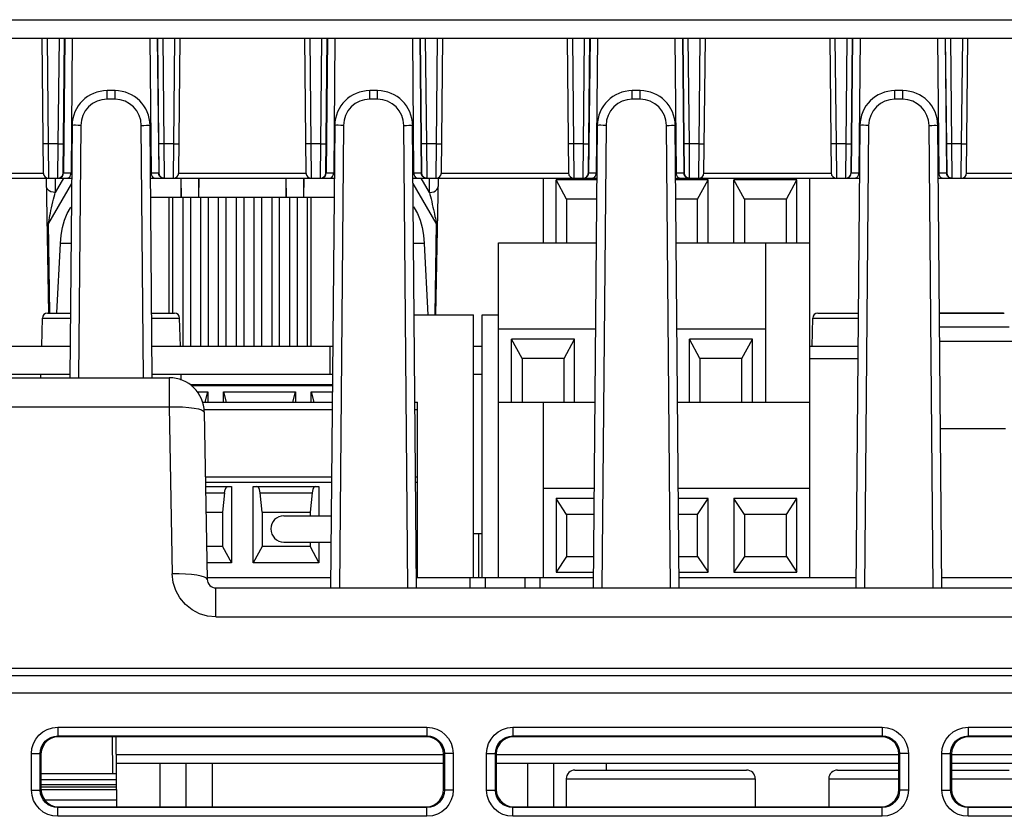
# Model space of a CAD drawing. Extents: x 28 to 410, y 33 to 287.
# Tile 9 of 63: x 86 to 100, y 85 to 97. Entities that reach past the tile are written whole.
import ezdxf

# ---------------------------------------------------------------- set-up
doc = ezdxf.new("R2010")
doc.units = 0
doc.header["$LTSCALE"] = 23.1
doc.layers.get('0').update_dxf_attribs({"linetype": 'CONTINUOUS'})
doc.layers.add('ALL_AXIS', color=7, linetype='CONTINUOUS')
doc.layers.add('ALL_FEATURES', color=7, linetype='CONTINUOUS')

msp = doc.modelspace()

# ---------------------------------------------------------------- linework, layer by layer
at = {"color": 7, "linetype": 'CONTINUOUS'}
for p, q in [((92.677, 89.168), (92.802, 89.168)), ((92.752, 88.543), (92.752, 89.168)), ((88.202, 85.268), (88.202, 85.893)), ((88.577, 85.268), (88.577, 85.893)), ((88.952, 85.268), (88.952, 85.893)), ((93.452, 85.268), (93.452, 85.893)), ((93.827, 85.268), (93.827, 85.893)), ((94.577, 85.793), (94.577, 85.893)), ((87.578, 85.74), (86.502, 85.74)), ((86.502, 85.658), (87.58, 85.658))]:
    msp.add_line(p, q, dxfattribs=at)
at = {"color": 9, "linetype": 'CONTINUOUS'}
for p, q in [((87.58, 85.583), (86.502, 85.583)), ((86.502, 85.555), (87.58, 85.555)), ((87.58, 85.512), (86.502, 85.512)), ((86.553, 85.367), (87.582, 85.367))]:
    msp.add_line(p, q, dxfattribs=at)
at = {"layer": 'ALL_AXIS', "color": 7, "linetype": 'CONTINUOUS'}
for p, q in [((100.247, 92.318), (99.332, 92.318)), ((88.875, 88.543), (90.639, 88.543)), ((91.865, 88.543), (94.389, 88.543)), ((92.844, 88.543), (92.844, 88.393)), ((93.411, 88.543), (93.411, 88.393)), ((95.615, 88.543), (98.139, 88.543)), ((99.365, 88.543), (100.777, 88.543))]:
    msp.add_line(p, q, dxfattribs=at)
at = {"layer": 'ALL_AXIS', "color": 9, "linetype": 'CONTINUOUS'}
for p, q in [((92.627, 88.543), (92.627, 88.393)), ((93.627, 88.543), (93.627, 88.393))]:
    msp.add_line(p, q, dxfattribs=at)
at = {"layer": 'ALL_FEATURES', "color": 9, "linetype": 'CONTINUOUS'}
for p, q in [((63.558, 96.506), (115.197, 96.506)), ((86.59, 96.243), (86.606, 94.734)), ((86.749, 94.734), (86.764, 96.243)), ((86.842, 96.243), (86.822, 94.317)), ((88.162, 96.243), (88.183, 94.317)), ((88.24, 96.243), (88.256, 94.734)), ((88.399, 94.734), (88.414, 96.243)), ((90.34, 96.243), (90.356, 94.734)), ((90.499, 94.734), (90.514, 96.243)), ((90.592, 96.243), (90.572, 94.317)), ((91.912, 96.243), (91.933, 94.317)), ((91.99, 96.243), (92.006, 94.734)), ((92.149, 94.734), (92.164, 96.243)), ((94.09, 96.243), (94.106, 94.734)), ((94.249, 94.734), (94.264, 96.243)), ((94.342, 96.243), (94.322, 94.317)), ((95.662, 96.243), (95.683, 94.317)), ((95.74, 96.243), (95.756, 94.734)), ((95.899, 94.734), (95.914, 96.243)), ((97.84, 96.243), (97.856, 94.734)), ((97.999, 94.734), (98.014, 96.243)), ((98.092, 96.243), (98.072, 94.317)), ((99.412, 96.243), (99.433, 94.317)), ((99.49, 96.243), (99.506, 94.734)), ((99.649, 94.734), (99.664, 96.243)), ((87.446, 95.369), (87.446, 95.493)), ((87.559, 95.369), (87.559, 95.493)), ((91.196, 95.369), (91.196, 95.493)), ((91.309, 95.369), (91.309, 95.493)), ((94.946, 95.369), (94.946, 95.493)), ((95.059, 95.369), (95.059, 95.493)), ((98.696, 95.369), (98.696, 95.493)), ((98.809, 95.369), (98.809, 95.493)), ((87.559, 95.369), (87.446, 95.369)), ((91.309, 95.369), (91.196, 95.369)), ((95.059, 95.369), (94.946, 95.369)), ((98.809, 95.369), (98.696, 95.369)), ((87.071, 94.997), (87.039, 91.393)), ((87.965, 91.393), (87.934, 94.997)), ((90.821, 94.997), (90.763, 88.393)), ((91.741, 88.393), (91.684, 94.997)), ((94.571, 94.997), (94.513, 88.393)), ((95.491, 88.393), (95.434, 94.997)), ((98.321, 94.997), (98.263, 88.393)), ((99.241, 88.393), (99.184, 94.997)), ((86.606, 94.734), (86.61, 94.243)), ((86.749, 94.734), (86.606, 94.734)), ((86.744, 94.243), (86.749, 94.734)), ((88.256, 94.734), (88.26, 94.243)), ((88.399, 94.734), (88.256, 94.734)), ((88.394, 94.243), (88.399, 94.734)), ((90.356, 94.734), (90.36, 94.243)), ((90.499, 94.734), (90.356, 94.734)), ((90.494, 94.243), (90.499, 94.734)), ((92.006, 94.734), (92.01, 94.243)), ((92.149, 94.734), (92.006, 94.734)), ((92.144, 94.243), (92.149, 94.734)), ((94.106, 94.734), (94.11, 94.243)), ((94.249, 94.734), (94.106, 94.734)), ((94.244, 94.243), (94.249, 94.734)), ((95.756, 94.734), (95.76, 94.243)), ((95.899, 94.734), (95.756, 94.734)), ((95.894, 94.243), (95.899, 94.734)), ((97.856, 94.734), (97.86, 94.243)), ((97.999, 94.734), (97.856, 94.734)), ((97.994, 94.243), (97.999, 94.734)), ((99.506, 94.734), (99.51, 94.243)), ((99.649, 94.734), (99.506, 94.734)), ((99.644, 94.243), (99.649, 94.734)), ((84.719, 94.317), (86.535, 94.317)), ((86.702, 94.243), (86.706, 94.039)), ((86.824, 94.243), (86.706, 94.039)), ((86.791, 94.257), (86.808, 94.273)), ((86.932, 94.317), (86.819, 94.317)), ((86.932, 94.317), (86.94, 94.317)), ((88.065, 94.317), (88.073, 94.317)), ((88.185, 94.317), (88.073, 94.317)), ((88.213, 94.257), (88.197, 94.273)), ((88.469, 94.317), (90.285, 94.317)), ((90.541, 94.257), (90.558, 94.273)), ((90.682, 94.317), (90.569, 94.317)), ((90.682, 94.317), (90.69, 94.317)), ((91.815, 94.317), (91.823, 94.317)), ((91.935, 94.317), (91.823, 94.317)), ((92.049, 94.039), (91.93, 94.243)), ((91.963, 94.257), (91.947, 94.273)), ((92.049, 94.039), (92.052, 94.243)), ((92.219, 94.317), (94.035, 94.317)), ((94.291, 94.257), (94.308, 94.273)), ((94.432, 94.317), (94.319, 94.317)), ((94.432, 94.317), (94.44, 94.317)), ((95.565, 94.317), (95.573, 94.317)), ((95.685, 94.317), (95.573, 94.317)), ((95.713, 94.257), (95.697, 94.273)), ((95.969, 94.317), (97.785, 94.317)), ((98.041, 94.257), (98.058, 94.273)), ((98.182, 94.317), (98.069, 94.317)), ((98.182, 94.317), (98.19, 94.317)), ((99.315, 94.317), (99.323, 94.317)), ((99.435, 94.317), (99.323, 94.317)), ((99.463, 94.257), (99.447, 94.273)), ((99.719, 94.317), (101.535, 94.317)), ((86.939, 94.169), (86.608, 93.599)), ((92.147, 93.599), (91.816, 94.169)), ((88.328, 93.968), (88.328, 92.318)), ((90.361, 91.843), (90.361, 93.968)), ((86.608, 93.599), (86.612, 93.622)), ((86.63, 92.318), (86.608, 93.599)), ((92.147, 93.599), (92.124, 92.293)), ((86.931, 93.311), (86.779, 93.311)), ((91.976, 93.311), (91.823, 93.311)), ((86.522, 92.245), (86.922, 92.245)), ((88.083, 92.245), (88.482, 92.245)), ((97.522, 92.245), (98.172, 92.245)), ((88.334, 91.393), (88.334, 90.98)), ((90.663, 91.278), (88.648, 91.278)), ((88.334, 90.98), (88.375, 88.594)), ((88.829, 90.94), (90.66, 90.94)), ((91.844, 90.94), (91.877, 90.94)), ((90.651, 89.9), (88.851, 89.9)), ((91.877, 89.9), (91.853, 89.9)), ((88.854, 89.75), (89.124, 89.75)), ((89.63, 89.75), (90.374, 89.75)), ((89, 87.98), (89, 88.393)), ((62.279, 86.893), (116.475, 86.893)), ((86.741, 86.404), (86.741, 86.279)), ((86.741, 86.404), (92.013, 86.404)), ((92.013, 86.404), (92.013, 86.279)), ((93.241, 86.404), (93.241, 86.279)), ((93.241, 86.404), (98.513, 86.404)), ((98.513, 86.404), (98.513, 86.279)), ((99.741, 86.404), (99.741, 86.279)), ((99.741, 86.404), (105.013, 86.404)), ((86.741, 86.279), (86.752, 86.268)), ((86.741, 86.279), (92.013, 86.279)), ((87.529, 85.74), (87.524, 86.268)), ((92.013, 86.279), (92.002, 86.268)), ((93.241, 86.279), (93.252, 86.268)), ((93.241, 86.279), (98.513, 86.279)), ((98.513, 86.279), (98.502, 86.268)), ((99.741, 86.279), (99.752, 86.268)), ((99.741, 86.279), (105.013, 86.279)), ((86.366, 85.507), (86.366, 86.029)), ((86.366, 86.029), (86.491, 86.029)), ((86.491, 85.507), (86.491, 86.029)), ((86.491, 86.029), (86.502, 86.018)), ((87.576, 86.016), (92.252, 86.016)), ((92.263, 86.029), (92.252, 86.018)), ((92.263, 86.029), (92.263, 85.507)), ((92.388, 86.029), (92.263, 86.029)), ((92.388, 86.029), (92.388, 85.507)), ((92.866, 85.507), (92.866, 86.029)), ((92.866, 86.029), (92.991, 86.029)), ((92.991, 85.507), (92.991, 86.029)), ((92.991, 86.029), (93.002, 86.018)), ((93.002, 86.016), (98.752, 86.016)), ((98.763, 86.029), (98.752, 86.018)), ((98.763, 86.029), (98.763, 85.507)), ((98.888, 86.029), (98.763, 86.029)), ((98.888, 86.029), (98.888, 85.507)), ((99.366, 85.507), (99.366, 86.029)), ((99.366, 86.029), (99.491, 86.029)), ((99.491, 85.507), (99.491, 86.029)), ((99.491, 86.029), (99.502, 86.018)), ((99.502, 86.016), (105.252, 86.016)), ((94.002, 85.668), (96.702, 85.668)), ((97.752, 85.668), (98.752, 85.668)), ((99.502, 85.668), (100.452, 85.668)), ((86.366, 85.507), (86.491, 85.507)), ((86.491, 85.507), (86.502, 85.518)), ((92.263, 85.507), (92.252, 85.518)), ((92.388, 85.507), (92.263, 85.507)), ((92.866, 85.507), (92.991, 85.507)), ((92.991, 85.507), (93.002, 85.518)), ((98.763, 85.507), (98.752, 85.518)), ((98.888, 85.507), (98.763, 85.507)), ((99.366, 85.507), (99.491, 85.507)), ((99.491, 85.507), (99.502, 85.518)), ((86.741, 85.257), (86.752, 85.268)), ((86.741, 85.132), (86.741, 85.257)), ((92.013, 85.257), (86.741, 85.257)), ((92.013, 85.257), (92.002, 85.268)), ((92.013, 85.132), (92.013, 85.257)), ((93.241, 85.257), (93.252, 85.268)), ((93.241, 85.132), (93.241, 85.257)), ((98.513, 85.257), (93.241, 85.257)), ((98.513, 85.257), (98.502, 85.268)), ((98.513, 85.132), (98.513, 85.257)), ((99.741, 85.257), (99.752, 85.268)), ((99.741, 85.132), (99.741, 85.257)), ((105.013, 85.257), (99.741, 85.257)), ((92.013, 85.132), (86.741, 85.132)), ((98.513, 85.132), (93.241, 85.132)), ((105.013, 85.132), (99.741, 85.132))]:
    msp.add_line(p, q, dxfattribs=at)
at = {"layer": 'ALL_FEATURES', "color": 7, "linetype": 'CONTINUOUS'}
for p, q in [((63.538, 96.243), (115.216, 96.243)), ((86.515, 96.243), (86.535, 94.317)), ((86.819, 94.317), (86.839, 96.243)), ((86.949, 96.243), (86.932, 94.317)), ((88.055, 96.243), (88.073, 94.317)), ((88.165, 96.243), (88.185, 94.317)), ((88.469, 94.317), (88.489, 96.243)), ((90.265, 96.243), (90.285, 94.317)), ((90.569, 94.317), (90.589, 96.243)), ((90.699, 96.243), (90.682, 94.317)), ((91.805, 96.243), (91.823, 94.317)), ((91.915, 96.243), (91.935, 94.317)), ((92.219, 94.317), (92.239, 96.243)), ((94.015, 96.243), (94.035, 94.317)), ((94.319, 94.317), (94.339, 96.243)), ((94.449, 96.243), (94.432, 94.317)), ((95.555, 96.243), (95.573, 94.317)), ((95.665, 96.243), (95.685, 94.317)), ((95.969, 94.317), (95.989, 96.243)), ((97.765, 96.243), (97.785, 94.317)), ((98.069, 94.317), (98.089, 96.243)), ((98.199, 96.243), (98.182, 94.317)), ((99.305, 96.243), (99.323, 94.317)), ((99.415, 96.243), (99.435, 94.317)), ((99.719, 94.317), (99.739, 96.243)), ((87.559, 95.493), (87.446, 95.493)), ((91.309, 95.493), (91.196, 95.493)), ((95.059, 95.493), (94.946, 95.493)), ((98.809, 95.493), (98.696, 95.493)), ((86.946, 94.997), (86.914, 91.393)), ((88.09, 91.393), (88.059, 94.997)), ((90.696, 94.997), (90.638, 88.393)), ((91.866, 88.393), (91.809, 94.997)), ((94.446, 94.997), (94.388, 88.393)), ((95.616, 88.393), (95.559, 94.997)), ((98.196, 94.997), (98.138, 88.393)), ((99.366, 88.393), (99.309, 94.997)), ((84.315, 94.243), (86.939, 94.243)), ((86.612, 92.318), (86.579, 94.243)), ((88.065, 94.243), (90.689, 94.243)), ((88.497, 94.243), (88.502, 93.968)), ((88.502, 93.968), (88.502, 94.243)), ((88.752, 94.243), (88.752, 93.968)), ((88.757, 94.243), (88.752, 93.968)), ((89.997, 94.243), (90.002, 93.968)), ((90.002, 93.968), (90.002, 94.243)), ((90.252, 94.243), (90.252, 93.968)), ((90.257, 94.243), (90.252, 93.968)), ((91.815, 94.243), (94.439, 94.243)), ((92.142, 92.293), (92.176, 94.243)), ((93.672, 94.243), (93.672, 93.318)), ((93.857, 93.318), (93.857, 94.218)), ((94.007, 93.943), (93.857, 94.218)), ((94.439, 94.218), (93.857, 94.218)), ((95.565, 94.243), (98.189, 94.243)), ((96.027, 94.218), (95.566, 94.218)), ((95.877, 93.943), (96.027, 94.218)), ((96.027, 93.318), (96.027, 94.218)), ((96.397, 93.318), (96.397, 94.218)), ((96.547, 93.943), (96.397, 94.218)), ((97.297, 94.218), (96.397, 94.218)), ((97.147, 93.943), (97.297, 94.218)), ((97.297, 93.318), (97.297, 94.218)), ((97.482, 88.543), (97.482, 94.243)), ((99.315, 94.243), (101.939, 94.243)), ((90.687, 93.968), (88.068, 93.968)), ((88.386, 92.318), (88.386, 93.968)), ((88.526, 93.968), (88.526, 91.843)), ((88.64, 91.843), (88.64, 93.968)), ((88.78, 93.968), (88.78, 91.843)), ((88.894, 91.843), (88.894, 93.968)), ((89.034, 93.968), (89.034, 91.843)), ((89.148, 91.843), (89.148, 93.968)), ((89.288, 93.968), (89.288, 91.843)), ((89.402, 91.843), (89.402, 93.968)), ((89.542, 93.968), (89.542, 91.843)), ((89.656, 91.843), (89.656, 93.968)), ((89.796, 93.968), (89.796, 91.843)), ((89.91, 91.843), (89.91, 93.968)), ((90.05, 93.968), (90.05, 91.843)), ((90.164, 91.843), (90.164, 93.968)), ((90.304, 93.968), (90.304, 91.843)), ((94.007, 93.943), (94.007, 93.318)), ((94.437, 93.943), (94.007, 93.943)), ((95.877, 93.943), (95.568, 93.943)), ((95.877, 93.318), (95.877, 93.943)), ((96.547, 93.943), (96.547, 93.318)), ((97.147, 93.943), (96.547, 93.943)), ((97.147, 93.318), (97.147, 93.943)), ((86.73, 92.319), (86.779, 93.311)), ((91.976, 93.311), (92.026, 92.293)), ((93.037, 88.543), (93.037, 93.318)), ((93.037, 93.318), (94.431, 93.318)), ((95.573, 93.318), (97.482, 93.318)), ((96.847, 93.318), (96.847, 91.043)), ((86.512, 91.843), (86.522, 92.245)), ((86.597, 92.318), (86.922, 92.318)), ((88.082, 92.318), (88.407, 92.318)), ((88.493, 91.843), (88.482, 92.245)), ((91.832, 92.293), (92.677, 92.293)), ((92.677, 88.543), (92.677, 92.293)), ((92.802, 88.543), (92.802, 92.293)), ((92.802, 92.293), (93.037, 92.293)), ((97.512, 91.843), (97.522, 92.245)), ((97.597, 92.318), (98.172, 92.318)), ((99.332, 92.318), (100.258, 92.318)), ((93.037, 92.093), (94.42, 92.093)), ((95.584, 92.093), (96.847, 92.093)), ((90.627, 91.843), (90.627, 91.443)), ((93.222, 91.043), (93.222, 91.943)), ((93.372, 91.668), (93.222, 91.943)), ((94.122, 91.943), (93.222, 91.943)), ((93.972, 91.668), (94.122, 91.943)), ((94.122, 91.043), (94.122, 91.943)), ((95.762, 91.043), (95.762, 91.943)), ((95.912, 91.668), (95.762, 91.943)), ((96.662, 91.943), (95.762, 91.943)), ((96.512, 91.668), (96.662, 91.943)), ((96.662, 91.043), (96.662, 91.943)), ((99.336, 91.918), (100.527, 91.918)), ((93.372, 91.668), (93.372, 91.043)), ((93.972, 91.668), (93.372, 91.668)), ((93.972, 91.043), (93.972, 91.668)), ((95.912, 91.668), (95.912, 91.043)), ((96.512, 91.668), (95.912, 91.668)), ((96.512, 91.043), (96.512, 91.668)), ((97.482, 91.668), (98.167, 91.668)), ((65.443, 91.393), (88.334, 91.393)), ((84.34, 91.443), (86.915, 91.443)), ((86.5, 91.393), (86.501, 91.443)), ((88.09, 91.443), (90.665, 91.443)), ((88.505, 91.361), (88.503, 91.443)), ((92.677, 91.443), (92.802, 91.443)), ((90.663, 91.293), (88.63, 91.293)), ((88.731, 91.193), (88.884, 91.193)), ((88.846, 91.043), (88.884, 91.193)), ((88.884, 91.193), (88.884, 91.043)), ((89.109, 91.043), (89.109, 91.193)), ((89.109, 91.193), (89.146, 91.043)), ((89.109, 91.193), (90.134, 91.193)), ((90.096, 91.043), (90.134, 91.193)), ((90.134, 91.193), (90.134, 91.043)), ((90.359, 91.043), (90.359, 91.193)), ((90.359, 91.193), (90.396, 91.043)), ((90.359, 91.193), (90.663, 91.193)), ((88.808, 91.043), (90.661, 91.043)), ((91.843, 91.043), (91.877, 91.043)), ((91.877, 88.543), (91.877, 91.043)), ((93.037, 91.043), (94.411, 91.043)), ((93.672, 91.043), (93.672, 88.543)), ((95.593, 91.043), (97.482, 91.043)), ((88.833, 90.902), (88.875, 88.516)), ((99.346, 90.668), (100.277, 90.668)), ((90.652, 89.975), (88.85, 89.975)), ((91.877, 89.975), (91.853, 89.975)), ((88.852, 89.843), (89.221, 89.843)), ((89.124, 89.75), (89.096, 89.473)), ((89.221, 89.843), (89.221, 88.753)), ((89.534, 88.753), (89.534, 89.843)), ((89.534, 89.843), (90.471, 89.843)), ((89.659, 89.473), (89.63, 89.75)), ((90.374, 89.75), (90.346, 89.473)), ((90.471, 89.843), (90.471, 89.423)), ((93.672, 89.818), (94.401, 89.818)), ((95.604, 89.818), (97.482, 89.818)), ((93.857, 89.668), (93.857, 88.618)), ((94.007, 89.443), (93.857, 89.668)), ((94.399, 89.668), (93.857, 89.668)), ((96.027, 89.668), (95.605, 89.668)), ((95.877, 89.443), (96.027, 89.668)), ((96.027, 88.618), (96.027, 89.668)), ((96.397, 89.668), (96.397, 88.618)), ((96.547, 89.443), (96.397, 89.668)), ((97.297, 89.668), (96.397, 89.668)), ((97.147, 89.443), (97.297, 89.668)), ((97.297, 88.618), (97.297, 89.668)), ((88.858, 89.473), (89.096, 89.473)), ((89.096, 89.473), (89.096, 88.985)), ((89.659, 89.473), (89.659, 88.985)), ((89.659, 89.473), (90.346, 89.473)), ((90.346, 89.473), (90.346, 89.423)), ((94.007, 89.443), (94.007, 88.843)), ((94.397, 89.443), (94.007, 89.443)), ((95.877, 89.443), (95.607, 89.443)), ((95.877, 88.843), (95.877, 89.443)), ((96.547, 89.443), (96.547, 88.843)), ((97.147, 89.443), (96.547, 89.443)), ((97.147, 88.843), (97.147, 89.443)), ((89.971, 89.423), (90.647, 89.423)), ((89.971, 89.048), (90.644, 89.048)), ((90.346, 89.048), (90.346, 88.985)), ((90.471, 89.048), (90.471, 88.753)), ((89.096, 88.985), (88.867, 88.985)), ((89.096, 88.985), (89.221, 88.753)), ((89.659, 88.985), (89.534, 88.753)), ((90.346, 88.985), (89.659, 88.985)), ((90.346, 88.985), (90.471, 88.753)), ((89.221, 88.753), (88.871, 88.753)), ((90.471, 88.753), (89.534, 88.753)), ((94.007, 88.843), (93.857, 88.618)), ((94.007, 88.843), (94.392, 88.843)), ((95.612, 88.843), (95.877, 88.843)), ((95.877, 88.843), (96.027, 88.618)), ((96.547, 88.843), (96.397, 88.618)), ((96.547, 88.843), (97.147, 88.843)), ((97.147, 88.843), (97.297, 88.618)), ((93.857, 88.618), (94.39, 88.618)), ((95.614, 88.618), (96.027, 88.618)), ((96.397, 88.618), (97.297, 88.618)), ((89, 88.393), (113.378, 88.393)), ((62.275, 87.143), (116.48, 87.143)), ((92.002, 86.268), (86.752, 86.268)), ((87.583, 85.268), (87.574, 86.268)), ((98.502, 86.268), (93.252, 86.268)), ((105.002, 86.268), (99.752, 86.268)), ((86.502, 86.018), (86.502, 85.518)), ((92.252, 85.518), (92.252, 86.018)), ((93.002, 86.018), (93.002, 85.518)), ((98.752, 85.518), (98.752, 86.018)), ((99.502, 86.018), (99.502, 85.518)), ((87.577, 85.893), (92.252, 85.893)), ((93.002, 85.893), (98.752, 85.893)), ((94.127, 85.793), (96.577, 85.793)), ((97.877, 85.793), (98.752, 85.793)), ((99.502, 85.893), (105.252, 85.893)), ((99.502, 85.793), (100.327, 85.793)), ((94.002, 85.668), (94.002, 85.268)), ((96.702, 85.668), (96.702, 85.268)), ((97.752, 85.668), (97.752, 85.268)), ((86.752, 85.268), (92.002, 85.268)), ((93.252, 85.268), (98.502, 85.268)), ((99.752, 85.268), (105.002, 85.268))]:
    msp.add_line(p, q, dxfattribs=at)
at = {"layer": 'ALL_FEATURES', "color": 3, "linetype": 'CONTINUOUS'}
for p, q in [((100.327, 92.118), (99.334, 92.118)), ((84.336, 91.843), (86.918, 91.843)), ((88.086, 91.843), (90.668, 91.843)), ((92.677, 91.843), (92.802, 91.843)), ((97.482, 91.843), (98.168, 91.843))]:
    msp.add_line(p, q, dxfattribs=at)
at = {"layer": 'ALL_FEATURES', "color": 9, "linetype": 'CONTINUOUS'}
for points in [[(87.446, 95.369), (87.373, 95.362), (87.303, 95.341), (87.239, 95.307), (87.182, 95.26), (87.135, 95.204), (87.1, 95.14), (87.079, 95.07), (87.071, 94.997)], [(87.934, 94.997), (87.926, 95.07), (87.904, 95.14), (87.869, 95.204), (87.823, 95.26), (87.766, 95.306), (87.702, 95.341), (87.632, 95.362), (87.559, 95.369)], [(91.196, 95.369), (91.123, 95.362), (91.053, 95.341), (90.989, 95.307), (90.932, 95.26), (90.885, 95.204), (90.85, 95.14), (90.829, 95.07), (90.821, 94.997)], [(91.684, 94.997), (91.676, 95.07), (91.654, 95.14), (91.619, 95.204), (91.573, 95.26), (91.516, 95.306), (91.452, 95.341), (91.382, 95.362), (91.309, 95.369)], [(94.946, 95.369), (94.873, 95.362), (94.803, 95.341), (94.739, 95.307), (94.682, 95.26), (94.635, 95.204), (94.6, 95.14), (94.579, 95.07), (94.571, 94.997)], [(95.434, 94.997), (95.426, 95.07), (95.404, 95.14), (95.369, 95.204), (95.323, 95.26), (95.266, 95.306), (95.202, 95.341), (95.132, 95.362), (95.059, 95.369)], [(98.696, 95.369), (98.623, 95.362), (98.553, 95.341), (98.489, 95.307), (98.432, 95.26), (98.385, 95.204), (98.35, 95.14), (98.329, 95.07), (98.321, 94.997)], [(99.184, 94.997), (99.176, 95.07), (99.154, 95.14), (99.119, 95.204), (99.073, 95.26), (99.016, 95.306), (98.952, 95.341), (98.882, 95.362), (98.809, 95.369)], [(87.071, 94.997), (87.032, 94.997), (86.997, 94.998), (86.97, 94.998), (86.952, 94.997), (86.946, 94.997)], [(87.934, 94.997), (87.972, 94.997), (88.007, 94.998), (88.035, 94.998), (88.053, 94.997), (88.059, 94.997)], [(90.821, 94.997), (90.782, 94.997), (90.747, 94.998), (90.72, 94.998), (90.702, 94.997), (90.696, 94.997)], [(91.684, 94.997), (91.722, 94.997), (91.757, 94.998), (91.785, 94.998), (91.803, 94.997), (91.809, 94.997)], [(94.571, 94.997), (94.532, 94.997), (94.497, 94.998), (94.47, 94.998), (94.452, 94.997), (94.446, 94.997)], [(95.434, 94.997), (95.472, 94.997), (95.507, 94.998), (95.535, 94.998), (95.553, 94.997), (95.559, 94.997)], [(98.321, 94.997), (98.282, 94.997), (98.247, 94.998), (98.22, 94.998), (98.202, 94.997), (98.196, 94.997)], [(99.184, 94.997), (99.222, 94.997), (99.257, 94.998), (99.285, 94.998), (99.303, 94.997), (99.309, 94.997)], [(86.606, 94.734), (86.583, 94.734), (86.562, 94.734), (86.545, 94.734), (86.535, 94.734), (86.531, 94.735)], [(86.749, 94.734), (86.772, 94.734), (86.793, 94.734), (86.809, 94.734), (86.82, 94.734), (86.824, 94.735)], [(88.256, 94.734), (88.233, 94.734), (88.212, 94.734), (88.195, 94.734), (88.185, 94.734), (88.181, 94.735)], [(88.399, 94.734), (88.422, 94.734), (88.443, 94.734), (88.459, 94.734), (88.47, 94.734), (88.474, 94.735)], [(90.356, 94.734), (90.333, 94.734), (90.312, 94.734), (90.295, 94.734), (90.285, 94.734), (90.281, 94.735)], [(90.499, 94.734), (90.522, 94.734), (90.543, 94.734), (90.559, 94.734), (90.57, 94.734), (90.574, 94.735)], [(92.006, 94.734), (91.983, 94.734), (91.962, 94.734), (91.945, 94.734), (91.935, 94.734), (91.931, 94.735)], [(92.149, 94.734), (92.172, 94.734), (92.193, 94.734), (92.209, 94.734), (92.22, 94.734), (92.224, 94.735)], [(94.106, 94.734), (94.083, 94.734), (94.062, 94.734), (94.045, 94.734), (94.035, 94.734), (94.031, 94.735)], [(94.249, 94.734), (94.272, 94.734), (94.293, 94.734), (94.309, 94.734), (94.32, 94.734), (94.324, 94.735)], [(95.756, 94.734), (95.733, 94.734), (95.712, 94.734), (95.695, 94.734), (95.685, 94.734), (95.681, 94.735)], [(95.899, 94.734), (95.922, 94.734), (95.943, 94.734), (95.959, 94.734), (95.97, 94.734), (95.974, 94.735)], [(97.856, 94.734), (97.833, 94.734), (97.812, 94.734), (97.795, 94.734), (97.785, 94.734), (97.781, 94.735)], [(97.999, 94.734), (98.022, 94.734), (98.043, 94.734), (98.059, 94.734), (98.07, 94.734), (98.074, 94.735)], [(99.506, 94.734), (99.483, 94.734), (99.462, 94.734), (99.445, 94.734), (99.435, 94.734), (99.431, 94.735)], [(99.649, 94.734), (99.672, 94.734), (99.693, 94.734), (99.709, 94.734), (99.72, 94.734), (99.724, 94.735)], [(86.749, 94.243), (86.771, 94.246), (86.791, 94.257)], [(86.808, 94.273), (86.818, 94.294), (86.822, 94.317)], [(88.197, 94.273), (88.186, 94.294), (88.183, 94.317)], [(88.256, 94.243), (88.233, 94.246), (88.213, 94.257)], [(90.499, 94.243), (90.521, 94.246), (90.541, 94.257)], [(90.558, 94.273), (90.568, 94.294), (90.572, 94.317)], [(91.947, 94.273), (91.936, 94.294), (91.933, 94.317)], [(92.006, 94.243), (91.983, 94.246), (91.963, 94.257)], [(94.249, 94.243), (94.271, 94.246), (94.291, 94.257)], [(94.308, 94.273), (94.318, 94.294), (94.322, 94.317)], [(95.697, 94.273), (95.686, 94.294), (95.683, 94.317)], [(95.756, 94.243), (95.733, 94.246), (95.713, 94.257)], [(97.999, 94.243), (98.021, 94.246), (98.041, 94.257)], [(98.058, 94.273), (98.068, 94.294), (98.072, 94.317)], [(99.447, 94.273), (99.436, 94.294), (99.433, 94.317)], [(99.506, 94.243), (99.483, 94.246), (99.463, 94.257)], [(86.706, 94.039), (86.674, 94.042), (86.644, 94.05), (86.618, 94.064), (86.598, 94.082), (86.585, 94.102), (86.581, 94.125)], [(92.049, 94.039), (92.081, 94.042), (92.111, 94.05), (92.136, 94.064), (92.156, 94.082), (92.169, 94.102), (92.174, 94.125)], [(86.612, 93.622), (86.617, 93.649), (86.622, 93.678), (86.629, 93.711), (86.636, 93.745), (86.644, 93.782), (86.653, 93.822), (86.662, 93.862), (86.672, 93.903), (86.682, 93.943), (86.691, 93.979), (86.699, 94.011), (86.706, 94.039)], [(92.049, 94.039), (92.056, 94.012), (92.063, 93.981), (92.072, 93.946), (92.081, 93.908), (92.09, 93.869), (92.099, 93.831), (92.108, 93.794), (92.115, 93.76), (92.122, 93.728), (92.128, 93.698), (92.134, 93.67), (92.139, 93.644), (92.143, 93.62), (92.147, 93.599)], [(86.608, 93.599), (86.598, 93.599), (86.592, 93.599), (86.59, 93.599)], [(92.147, 93.599), (92.156, 93.599), (92.162, 93.599), (92.164, 93.599)], [(65.346, 90.98), (88.431, 90.98), (88.525, 90.976), (88.611, 90.97), (88.687, 90.96), (88.749, 90.948), (88.795, 90.934), (88.824, 90.918), (88.833, 90.902)], [(88.875, 88.516), (88.865, 88.532), (88.837, 88.548), (88.79, 88.562), (88.728, 88.574), (88.652, 88.584), (88.566, 88.59), (88.473, 88.594), (88.375, 88.594)], [(89, 87.98), (88.881, 87.991), (88.765, 88.025), (88.659, 88.081), (88.564, 88.157), (88.486, 88.249), (88.427, 88.356), (88.389, 88.472), (88.375, 88.594)], [(89, 87.98), (113.475, 87.98), (113.569, 87.976), (113.655, 87.97), (113.731, 87.96), (113.793, 87.948), (113.84, 87.934), (113.868, 87.918), (113.878, 87.902)], [(64.879, 87.266), (64.889, 87.261), (64.917, 87.258), (64.963, 87.254), (65.024, 87.251), (65.099, 87.249), (65.185, 87.247), (65.279, 87.246), (113.391, 87.246)], [(86.366, 86.029), (86.373, 86.102), (86.394, 86.171), (86.428, 86.235), (86.473, 86.291), (86.528, 86.338), (86.592, 86.373), (86.664, 86.396), (86.741, 86.404)], [(92.013, 86.404), (92.086, 86.397), (92.155, 86.376), (92.219, 86.342), (92.275, 86.297), (92.322, 86.242), (92.357, 86.178), (92.38, 86.107), (92.388, 86.029)], [(92.866, 86.029), (92.873, 86.102), (92.894, 86.171), (92.928, 86.235), (92.973, 86.291), (93.028, 86.338), (93.092, 86.373), (93.164, 86.396), (93.241, 86.404)], [(98.513, 86.404), (98.586, 86.397), (98.655, 86.376), (98.719, 86.342), (98.775, 86.297), (98.822, 86.242), (98.857, 86.178), (98.88, 86.107), (98.888, 86.029)], [(99.366, 86.029), (99.373, 86.102), (99.394, 86.171), (99.428, 86.235), (99.473, 86.291), (99.528, 86.338), (99.592, 86.373), (99.664, 86.396), (99.741, 86.404)], [(86.491, 86.029), (86.496, 86.077), (86.51, 86.123), (86.532, 86.166), (86.563, 86.204), (86.599, 86.235), (86.641, 86.258), (86.689, 86.273), (86.741, 86.279)], [(92.013, 86.279), (92.062, 86.274), (92.108, 86.26), (92.151, 86.238), (92.188, 86.207), (92.219, 86.171), (92.242, 86.129), (92.258, 86.081), (92.263, 86.029)], [(92.991, 86.029), (92.996, 86.077), (93.01, 86.123), (93.032, 86.166), (93.063, 86.204), (93.099, 86.235), (93.141, 86.258), (93.189, 86.273), (93.241, 86.279)], [(98.513, 86.279), (98.562, 86.274), (98.608, 86.26), (98.651, 86.238), (98.688, 86.207), (98.719, 86.171), (98.742, 86.129), (98.758, 86.081), (98.763, 86.029)], [(99.491, 86.029), (99.496, 86.077), (99.51, 86.123), (99.532, 86.166), (99.563, 86.204), (99.599, 86.235), (99.641, 86.258), (99.689, 86.273), (99.741, 86.279)], [(86.741, 85.132), (86.669, 85.139), (86.599, 85.16), (86.535, 85.193), (86.479, 85.239), (86.433, 85.294), (86.397, 85.357), (86.374, 85.429), (86.366, 85.507)], [(86.741, 85.257), (86.693, 85.262), (86.647, 85.275), (86.604, 85.298), (86.566, 85.328), (86.535, 85.365), (86.512, 85.407), (86.497, 85.455), (86.491, 85.507)], [(92.263, 85.507), (92.258, 85.458), (92.245, 85.412), (92.222, 85.37), (92.192, 85.332), (92.155, 85.301), (92.113, 85.278), (92.065, 85.262), (92.013, 85.257)], [(92.388, 85.507), (92.381, 85.434), (92.36, 85.365), (92.327, 85.301), (92.281, 85.245), (92.226, 85.198), (92.163, 85.163), (92.091, 85.14), (92.013, 85.132)], [(93.241, 85.132), (93.169, 85.139), (93.099, 85.16), (93.035, 85.193), (92.979, 85.239), (92.933, 85.294), (92.897, 85.357), (92.874, 85.429), (92.866, 85.507)], [(93.241, 85.257), (93.193, 85.262), (93.147, 85.275), (93.104, 85.298), (93.066, 85.328), (93.035, 85.365), (93.012, 85.407), (92.997, 85.455), (92.991, 85.507)], [(98.763, 85.507), (98.758, 85.458), (98.745, 85.412), (98.722, 85.37), (98.692, 85.332), (98.655, 85.301), (98.613, 85.278), (98.565, 85.262), (98.513, 85.257)], [(98.888, 85.507), (98.881, 85.434), (98.86, 85.365), (98.827, 85.301), (98.781, 85.245), (98.726, 85.198), (98.663, 85.163), (98.591, 85.14), (98.513, 85.132)], [(99.741, 85.132), (99.669, 85.139), (99.599, 85.16), (99.535, 85.193), (99.479, 85.239), (99.433, 85.294), (99.397, 85.357), (99.374, 85.429), (99.366, 85.507)], [(99.741, 85.257), (99.693, 85.262), (99.647, 85.275), (99.604, 85.298), (99.566, 85.328), (99.535, 85.365), (99.512, 85.407), (99.497, 85.455), (99.491, 85.507)]]:
    msp.add_lwpolyline(points, dxfattribs=at)
at = {"layer": 'ALL_FEATURES', "color": 7, "linetype": 'CONTINUOUS'}
for points in [[(86.871, 94.243), (86.889, 94.246), (86.904, 94.255), (86.917, 94.268), (86.925, 94.284), (86.93, 94.3), (86.932, 94.317)], [(88.073, 94.317), (88.074, 94.3), (88.079, 94.284), (88.088, 94.268), (88.1, 94.255), (88.115, 94.246), (88.133, 94.243)], [(90.621, 94.243), (90.639, 94.246), (90.654, 94.255), (90.667, 94.268), (90.675, 94.284), (90.68, 94.3), (90.682, 94.317)], [(91.823, 94.317), (91.824, 94.3), (91.829, 94.284), (91.838, 94.268), (91.85, 94.255), (91.865, 94.246), (91.883, 94.243)], [(94.371, 94.243), (94.389, 94.246), (94.404, 94.255), (94.417, 94.268), (94.425, 94.284), (94.43, 94.3), (94.432, 94.317)], [(95.573, 94.317), (95.574, 94.3), (95.579, 94.284), (95.588, 94.268), (95.6, 94.255), (95.615, 94.246), (95.633, 94.243)], [(98.121, 94.243), (98.139, 94.246), (98.154, 94.255), (98.167, 94.268), (98.175, 94.284), (98.18, 94.3), (98.182, 94.317)], [(99.323, 94.317), (99.324, 94.3), (99.329, 94.284), (99.338, 94.268), (99.35, 94.255), (99.365, 94.246), (99.383, 94.243)], [(86.779, 93.311), (86.789, 93.429), (86.81, 93.541), (86.839, 93.645), (86.877, 93.739), (86.923, 93.818), (86.936, 93.834)], [(91.819, 93.834), (91.832, 93.818), (91.877, 93.739), (91.915, 93.645), (91.945, 93.541), (91.965, 93.429), (91.976, 93.311)], [(89.124, 89.75), (89.133, 89.798), (89.15, 89.831), (89.17, 89.843)], [(89.63, 89.75), (89.621, 89.797), (89.606, 89.83), (89.585, 89.843)], [(90.42, 89.843), (90.399, 89.831), (90.383, 89.798), (90.374, 89.75)], [(86.752, 86.268), (86.697, 86.262), (86.644, 86.243), (86.596, 86.213), (86.557, 86.174), (86.527, 86.126), (86.508, 86.074), (86.502, 86.018)], [(92.252, 86.018), (92.246, 86.074), (92.228, 86.126), (92.198, 86.174), (92.158, 86.213), (92.111, 86.243), (92.058, 86.262), (92.002, 86.268)], [(93.252, 86.268), (93.197, 86.262), (93.144, 86.243), (93.096, 86.213), (93.057, 86.174), (93.027, 86.126), (93.008, 86.074), (93.002, 86.018)], [(98.752, 86.018), (98.746, 86.074), (98.728, 86.126), (98.698, 86.174), (98.658, 86.213), (98.611, 86.243), (98.558, 86.262), (98.502, 86.268)], [(99.752, 86.268), (99.697, 86.262), (99.644, 86.243), (99.596, 86.213), (99.557, 86.174), (99.527, 86.126), (99.508, 86.074), (99.502, 86.018)], [(86.502, 85.518), (86.508, 85.462), (86.527, 85.409), (86.557, 85.362), (86.596, 85.322), (86.644, 85.292), (86.696, 85.274), (86.752, 85.268)], [(92.002, 85.268), (92.058, 85.274), (92.111, 85.292), (92.158, 85.322), (92.198, 85.362), (92.228, 85.409), (92.246, 85.462), (92.252, 85.518)], [(93.002, 85.518), (93.008, 85.462), (93.027, 85.409), (93.057, 85.362), (93.096, 85.322), (93.144, 85.292), (93.196, 85.274), (93.252, 85.268)], [(98.502, 85.268), (98.558, 85.274), (98.611, 85.292), (98.658, 85.322), (98.698, 85.362), (98.728, 85.409), (98.746, 85.462), (98.752, 85.518)], [(99.502, 85.518), (99.508, 85.462), (99.527, 85.409), (99.557, 85.362), (99.596, 85.322), (99.644, 85.292), (99.696, 85.274), (99.752, 85.268)]]:
    msp.add_lwpolyline(points, dxfattribs=at)
for centre, radius, start, end in [((87.446, 94.993), 0.5, 90, 179.5), ((87.559, 94.993), 0.5, 0.5, 90), ((91.196, 94.993), 0.5, 90, 179.5), ((91.309, 94.993), 0.5, 0.5, 90), ((94.946, 94.993), 0.5, 90, 179.5), ((95.059, 94.993), 0.5, 0.5, 90), ((98.696, 94.993), 0.5, 90, 179.5), ((98.809, 94.993), 0.5, 0.5, 90), ((86.61, 94.318), 0.075, 180.6, 270), ((86.744, 94.318), 0.075, 270, 359.4), ((88.26, 94.318), 0.075, 180.6, 270), ((88.394, 94.318), 0.075, 270, 359.4), ((90.36, 94.318), 0.075, 180.6, 270), ((90.494, 94.318), 0.075, 270, 359.4), ((92.01, 94.318), 0.075, 180.6, 270), ((92.144, 94.318), 0.075, 270, 359.4), ((94.11, 94.318), 0.075, 180.6, 270), ((94.244, 94.318), 0.075, 270, 359.4), ((95.76, 94.318), 0.075, 180.6, 270), ((95.894, 94.318), 0.075, 270, 359.4), ((97.86, 94.318), 0.075, 180.6, 270), ((97.994, 94.318), 0.075, 270, 359.4), ((99.51, 94.318), 0.075, 180.6, 270), ((99.644, 94.318), 0.075, 270, 359.4), ((86.597, 92.243), 0.075, 90, 178.5), ((88.407, 92.243), 0.075, 1.5, 90), ((97.597, 92.243), 0.075, 90, 178.5), ((88.334, 90.893), 0.5, 1, 90), ((89.971, 89.235), 0.188, 90, 270), ((89, 88.518), 0.125, 181, 270), ((94.127, 85.668), 0.125, 90, 180), ((96.577, 85.668), 0.125, 0, 90), ((97.877, 85.668), 0.125, 90, 180)]:
    msp.add_arc(centre, radius, start, end, dxfattribs=at)

doc.saveas('drawing.dxf')
